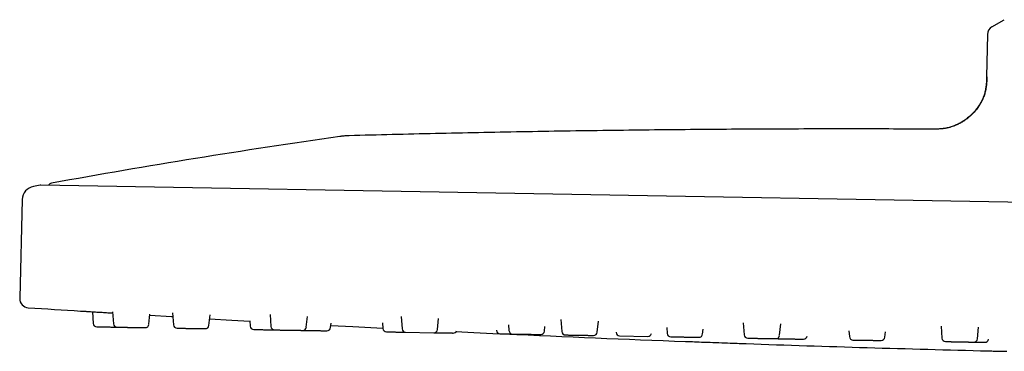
# Model space of a CAD drawing. Header units: millimetres. Extents: x 8 to 1762, y 12 to 2754.
# Tile 16 of 38: x 29 to 136, y 2672 to 2708. Entities that reach past the tile are written whole.
import ezdxf

# ---------------------------------------------------------------- set-up
doc = ezdxf.new("R2010")
doc.units = ezdxf.units.MM

msp = doc.modelspace()

# ---------------------------------------------------------------- linework, layer by layer
at = {"color": 7, "linetype": 'Continuous', "lineweight": 30}
for p, q in [((134.89, 2707.5), (136.24, 2708.28)), ((134.39, 2706.65), (134.31, 2702.05)), ((128.34, 2696.35), (128.34, 2696.35)), ((31.11, 2690.24), (30.39, 2690.1)), ((276.96, 2685.95), (31.17, 2690.24)), ((29.16, 2688.67), (28.88, 2677.91)), ((36.8, 2676.45), (36.89, 2675.17)), ((39.01, 2676.43), (39.1, 2675.14)), ((42.96, 2675.07), (43.08, 2676.18)), ((45.55, 2676.33), (45.64, 2675.02)), ((49.51, 2674.95), (49.63, 2676.09)), ((53.97, 2675.46), (54.01, 2674.88)), ((56.18, 2676.15), (56.27, 2674.84)), ((60.13, 2674.77), (60.26, 2675.93)), ((70.48, 2675.91), (70.57, 2674.59)), ((74.43, 2674.52), (74.56, 2675.71)), ((87.9, 2675.61), (87.99, 2674.28)), ((91.86, 2674.21), (91.98, 2675.43)), ((62.78, 2674.72), (62.83, 2675.18)), ((68.44, 2675.24), (68.48, 2674.62)), ((80.87, 2674.43), (80.87, 2674.41)), ((82.19, 2675.01), (82.23, 2674.38)), ((86.1, 2674.32), (86.15, 2674.83)), ((99.43, 2674.71), (99.48, 2674.08)), ((103.34, 2674.01), (103.4, 2674.56)), ((107.78, 2675.25), (107.87, 2673.94)), ((111.74, 2673.87), (111.87, 2675.11)), ((119.3, 2674.35), (119.35, 2673.73)), ((129.35, 2674.87), (129.44, 2673.56)), ((133.31, 2673.49), (133.44, 2674.76)), ((70.96, 2674.21), (74.03, 2674.16)), ((93.9, 2674.21), (93.9, 2674.18)), ((94.29, 2673.81), (97.36, 2673.75)), ((123.21, 2673.67), (123.27, 2674.24))]:
    msp.add_line(p, q, dxfattribs=at)
at = {"color": 7, "linetype": 'Continuous', "lineweight": 30, "flags": 128}
for points in [[(43.07, 2676.06), (45.42, 2675.92), (45.58, 2675.91)], [(49.58, 2675.67), (52.01, 2675.54), (53.97, 2675.43)], [(62.8, 2674.95), (65.2, 2674.82), (68.48, 2674.66)], [(76.45, 2674.27), (78.4, 2674.18), (81.16, 2674.05)], [(101.49, 2673.21), (101.49, 2673.21), (101.5, 2673.21), (101.55, 2673.2), (101.63, 2673.2), (101.74, 2673.2), (101.88, 2673.19), (102.05, 2673.19), (102.24, 2673.18), (102.46, 2673.17), (102.7, 2673.16), (102.96, 2673.15), (103.23, 2673.14), (103.53, 2673.13), (103.83, 2673.12), (104.15, 2673.11), (104.47, 2673.1), (104.79, 2673.09), (105.11, 2673.08), (105.43, 2673.06), (105.74, 2673.05), (106.05, 2673.04), (106.35, 2673.03), (106.62, 2673.02), (106.88, 2673.01), (107.12, 2673), (107.34, 2672.99), (107.53, 2672.99), (107.7, 2672.98), (107.84, 2672.98), (107.95, 2672.97), (108.03, 2672.97), (108.07, 2672.97), (108.09, 2672.97), (108.09, 2672.97)], [(134.48, 2672.18), (134.48, 2672.18), (134.5, 2672.18), (134.54, 2672.18), (134.62, 2672.17), (134.73, 2672.17), (134.87, 2672.17), (135.04, 2672.16), (135.23, 2672.16), (135.45, 2672.15), (135.69, 2672.15), (135.95, 2672.14), (136.23, 2672.14), (136.52, 2672.13)]]:
    msp.add_lwpolyline(points, dxfattribs=at)
at = {"color": 7, "linetype": 'Continuous', "lineweight": 30}
for centre, radius, start, end in [((135.39, 2706.64), 1, 119.9638, 179), ((184.19, 1851.01), 853.07, 98.11385, 100.25252), ((32.44, 2689.97), 0.5, 100.2525, 149.0984), ((30.66, 2688.63), 1.5, 100.3866, 178.5), ((31.17, 2689.94), 0.3, 89, 100.3372), ((29.88, 2677.88), 1, 178.5, 266.2715), ((199.26, 5277.04), 2605.67, 266.27148, 266.39732), ((37.29, 2675.2), 0.4, 184, 269), ((39.5, 2675.16), 0.4, 184, 269), ((42.57, 2675.11), 0.4, 269, 354), ((46.04, 2675.05), 0.4, 184, 269), ((49.11, 2675), 0.4, 269, 354), ((54.41, 2674.9), 0.4, 184, 269), ((56.67, 2674.86), 0.4, 184, 269), ((59.74, 2674.81), 0.4, 269, 354), ((62.38, 2674.76), 0.4, 269, 354), ((68.88, 2674.65), 0.4, 184, 269), ((70.97, 2674.61), 0.4, 184, 269), ((74.03, 2674.56), 0.4, 269, 354), ((76.15, 2674.52), 0.4, 269, 338.016), ((81.27, 2674.43), 0.4, 184, 269), ((82.63, 2674.41), 0.4, 184, 269), ((199.26, 5277.04), 2605.67, 267.41774, 267.84966), ((85.7, 2674.36), 0.4, 269, 354), ((88.39, 2674.31), 0.4, 184, 269), ((91.46, 2674.26), 0.4, 269, 354), ((94.3, 2674.21), 0.4, 184, 269), ((97.37, 2674.15), 0.4, 269, 346.5065), ((99.88, 2674.11), 0.4, 184, 269), ((102.94, 2674.06), 0.4, 269, 354), ((108.27, 2673.96), 0.4, 184, 269), ((111.34, 2673.91), 0.4, 269, 354), ((114.35, 2673.86), 0.4, 269, 349.73), ((119.75, 2673.76), 0.4, 184, 269), ((122.81, 2673.71), 0.4, 269, 354), ((129.84, 2673.59), 0.4, 184, 269), ((132.91, 2673.53), 0.4, 269, 354), ((134.12, 2673.51), 0.4, 269, 354), ((199.26, 5277.04), 2605.67, 267.99492, 268.5755)]:
    msp.add_arc(centre, radius, start, end, dxfattribs=at)
for points, knots in [([(134.31, 2702.06), (134.31, 2701.91), (134.3, 2701.62), (134.27, 2701.17), (134.21, 2700.72), (134.11, 2700.27), (133.95, 2699.81), (133.75, 2699.37), (133.5, 2698.94), (133.22, 2698.54), (132.89, 2698.16), (132.53, 2697.81), (132.15, 2697.48), (131.74, 2697.2), (131.31, 2696.95), (130.88, 2696.75), (130.44, 2696.59), (130.01, 2696.47), (129.58, 2696.4), (129.16, 2696.36), (128.75, 2696.35), (128.47, 2696.35), (128.34, 2696.35)], [0, 0, 0, 0, 0.047123, 0.094776, 0.143383, 0.1933, 0.244793, 0.297978, 0.349617, 0.402487, 0.456248, 0.510462, 0.564646, 0.618321, 0.671058, 0.722525, 0.772519, 0.820986, 0.867192, 0.912219, 0.956361, 1, 1, 1, 1]), ([(134.33, 2702.06), (134.33, 2701.96), (134.33, 2701.79), (134.32, 2701.55), (134.31, 2701.35), (134.29, 2701.19), (134.27, 2701.01), (134.24, 2700.8), (134.18, 2700.47), (134.07, 2700.09), (133.91, 2699.66), (133.71, 2699.26), (133.49, 2698.89), (133.24, 2698.54), (132.96, 2698.21), (132.66, 2697.9), (132.34, 2697.62), (132, 2697.35), (131.64, 2697.12), (131.26, 2696.91), (130.91, 2696.75), (130.59, 2696.63), (130.3, 2696.54), (130.01, 2696.47), (129.79, 2696.43), (129.63, 2696.41), (129.52, 2696.39), (129.39, 2696.38), (129.24, 2696.37), (129.05, 2696.36), (128.83, 2696.35), (128.6, 2696.35), (128.45, 2696.35), (128.37, 2696.35)], [0, 0, 0, 0, 0.0295861, 0.0551694, 0.0767599, 0.0943146, 0.1083659, 0.1355686, 0.1635598, 0.2140587, 0.2646609, 0.3107459, 0.3569029, 0.4031366, 0.449392, 0.4956703, 0.5419755, 0.5882436, 0.6344825, 0.6806892, 0.7268129, 0.7590613, 0.7912683, 0.8233887, 0.853681, 0.8648693, 0.8758206, 0.8892216, 0.9060079, 0.9261094, 0.9494681, 0.9760585, 1, 1, 1, 1]), ([(134.33, 2702.06), (134.33, 2702.06), (134.31, 2702.06), (134.31, 2702.06), (134.31, 2702.06)], [0, 0, 0, 0, 0.076281, 1, 1, 1, 1]), ([(128.34, 2696.35), (125.56, 2696.36), (119.78, 2696.38), (111, 2696.36), (102.02, 2696.3), (92.89, 2696.2), (83.62, 2696.06), (74.21, 2695.87), (67.94, 2695.71), (64.8, 2695.63)], [0, 0, 0, 0, 0.131409, 0.272811, 0.414215, 0.555617, 0.70375, 0.851878, 1, 1, 1, 1]), ([(64.8, 2695.63), (64.75, 2695.63), (64.63, 2695.62), (64.43, 2695.61), (64.24, 2695.6), (64.06, 2695.58), (63.92, 2695.56), (63.83, 2695.55), (63.79, 2695.54)], [0, 0, 0, 0, 0.159369, 0.353459, 0.57017, 0.734096, 0.877333, 1, 1, 1, 1]), ([(35.52, 2676.52), (35.52, 2676.52), (35.52, 2676.52), (35.54, 2676.52), (35.58, 2676.52), (35.66, 2676.51), (35.77, 2676.51), (35.91, 2676.5), (36.08, 2676.49), (36.27, 2676.47), (36.49, 2676.46), (36.73, 2676.45), (36.99, 2676.43), (37.27, 2676.41), (37.56, 2676.4), (37.87, 2676.38), (38.18, 2676.36), (38.5, 2676.34), (38.78, 2676.32), (38.95, 2676.31), (39.02, 2676.31)], [0, 0, 0, 0, 0.0002597, 0.0605937, 0.1205178, 0.1806239, 0.2414983, 0.30129, 0.3617365, 0.4220015, 0.4821828, 0.5420405, 0.6026126, 0.6628002, 0.7228849, 0.7829382, 0.8434613, 0.9035246, 0.9636555, 1, 1, 1, 1]), ([(37.28, 2674.8), (37.29, 2674.8), (37.29, 2674.8), (37.31, 2674.8), (37.34, 2674.8), (37.39, 2674.8), (37.45, 2674.8), (37.53, 2674.8), (37.63, 2674.8), (37.73, 2674.79), (37.85, 2674.79), (37.96, 2674.79), (38.06, 2674.79), (38.16, 2674.79), (38.28, 2674.78), (38.43, 2674.78), (38.62, 2674.78), (38.8, 2674.78), (38.96, 2674.77), (39.1, 2674.77), (39.25, 2674.77), (39.37, 2674.77), (39.45, 2674.76), (39.48, 2674.76)], [0, 0, 0, 0, 0.0468404, 0.0933032, 0.139809, 0.1867772, 0.2375725, 0.2878752, 0.3382214, 0.3891456, 0.439941, 0.4902437, 0.5237781, 0.5574909, 0.5915387, 0.65387, 0.7157787, 0.7782619, 0.8251023, 0.8715651, 0.9180709, 0.9650391, 1, 1, 1, 1]), ([(39.5, 2674.76), (39.5, 2674.76), (39.49, 2674.76), (39.52, 2674.76), (39.56, 2674.76), (39.6, 2674.76), (39.66, 2674.76), (39.74, 2674.76), (39.83, 2674.76), (39.93, 2674.76), (40.05, 2674.75), (40.17, 2674.75), (40.31, 2674.75), (40.43, 2674.75), (40.55, 2674.75), (40.65, 2674.74), (40.78, 2674.74), (40.94, 2674.74), (41.13, 2674.73), (41.31, 2674.73), (41.47, 2674.73), (41.6, 2674.73), (41.73, 2674.72), (41.86, 2674.72), (41.99, 2674.72), (42.1, 2674.72), (42.21, 2674.72), (42.3, 2674.71), (42.38, 2674.71), (42.44, 2674.71), (42.48, 2674.71), (42.51, 2674.71), (42.54, 2674.71), (42.56, 2674.71), (42.56, 2674.71), (42.56, 2674.71)], [0, 0, 0, 0, 0.022344, 0.062486, 0.092579, 0.12243, 0.152308, 0.182483, 0.215116, 0.247434, 0.279779, 0.312496, 0.34513, 0.377447, 0.398991, 0.42065, 0.442525, 0.48257, 0.522343, 0.562486, 0.592579, 0.622429, 0.652307, 0.682482, 0.715116, 0.747434, 0.779779, 0.812495, 0.845129, 0.877447, 0.898991, 0.92065, 0.942524, 0.982595, 1, 1, 1, 1]), ([(42.53, 2674.71), (42.54, 2674.71), (42.56, 2674.71), (42.56, 2674.71), (42.56, 2674.71)], [0, 0, 0, 0, 0.502133, 1, 1, 1, 1]), ([(46.04, 2674.65), (46.04, 2674.65), (46.04, 2674.65), (46.05, 2674.65), (46.09, 2674.65), (46.14, 2674.65), (46.21, 2674.65), (46.29, 2674.65), (46.37, 2674.64), (46.47, 2674.64), (46.58, 2674.64), (46.71, 2674.64), (46.84, 2674.64), (46.98, 2674.63), (47.13, 2674.63), (47.26, 2674.63), (47.38, 2674.63), (47.49, 2674.62), (47.62, 2674.62), (47.79, 2674.62), (47.98, 2674.62), (48.14, 2674.61), (48.29, 2674.61), (48.41, 2674.61), (48.53, 2674.61), (48.64, 2674.6), (48.75, 2674.6), (48.84, 2674.6), (48.92, 2674.6), (48.99, 2674.6), (49.04, 2674.6), (49.07, 2674.6), (49.09, 2674.6), (49.1, 2674.6), (49.1, 2674.6), (49.1, 2674.6)], [0, 0, 0, 0, 0.00501, 0.045055, 0.084829, 0.124972, 0.155065, 0.184915, 0.214793, 0.244968, 0.277602, 0.309919, 0.342265, 0.374981, 0.407615, 0.439933, 0.461477, 0.483136, 0.50501, 0.545055, 0.584829, 0.624972, 0.655065, 0.684915, 0.714793, 0.744968, 0.777602, 0.809919, 0.842265, 0.874981, 0.907615, 0.939933, 0.961477, 0.983136, 1, 1, 1, 1]), ([(54.4, 2674.5), (54.4, 2674.5), (54.4, 2674.5), (54.43, 2674.5), (54.46, 2674.5), (54.51, 2674.5), (54.57, 2674.5), (54.65, 2674.5), (54.74, 2674.5), (54.85, 2674.5), (54.96, 2674.49), (55.08, 2674.49), (55.18, 2674.49), (55.27, 2674.49), (55.4, 2674.49), (55.55, 2674.48), (55.74, 2674.48), (55.92, 2674.48), (56.08, 2674.47), (56.22, 2674.47), (56.36, 2674.47), (56.5, 2674.47), (56.6, 2674.47), (56.65, 2674.46), (56.65, 2674.46)], [0, 0, 0, 0, 0.045986, 0.091602, 0.137259, 0.183371, 0.23324, 0.282625, 0.332053, 0.382049, 0.431918, 0.481304, 0.514226, 0.547324, 0.580751, 0.641946, 0.702726, 0.764069, 0.810055, 0.855671, 0.901329, 0.94744, 0.997309, 1, 1, 1, 1]), ([(56.66, 2674.46), (56.66, 2674.46), (56.66, 2674.46), (56.68, 2674.46), (56.7, 2674.46), (56.74, 2674.46), (56.82, 2674.46), (56.91, 2674.46), (57, 2674.46), (57.1, 2674.46), (57.21, 2674.45), (57.33, 2674.45), (57.46, 2674.45), (57.6, 2674.45), (57.74, 2674.45), (57.9, 2674.44), (58.05, 2674.44), (58.19, 2674.44), (58.31, 2674.44), (58.41, 2674.43), (58.55, 2674.43), (58.7, 2674.43), (58.88, 2674.43), (59.04, 2674.42), (59.16, 2674.42), (59.27, 2674.42), (59.37, 2674.42), (59.46, 2674.42), (59.54, 2674.41), (59.61, 2674.41), (59.66, 2674.41), (59.7, 2674.41), (59.72, 2674.41), (59.73, 2674.41), (59.73, 2674.41)], [0, 0, 0, 0, 0.021597, 0.04331, 0.065238, 0.105381, 0.145253, 0.185494, 0.215661, 0.245585, 0.275536, 0.305785, 0.338499, 0.370896, 0.403321, 0.436118, 0.468832, 0.501228, 0.522826, 0.544538, 0.566466, 0.60661, 0.646481, 0.686722, 0.716889, 0.746813, 0.776764, 0.807014, 0.839728, 0.872124, 0.904549, 0.937346, 0.97006, 1, 1, 1, 1]), ([(59.74, 2674.41), (59.75, 2674.41), (59.8, 2674.41), (59.9, 2674.41), (60.02, 2674.41), (60.16, 2674.4), (60.29, 2674.4), (60.4, 2674.4), (60.5, 2674.4), (60.64, 2674.39), (60.8, 2674.39), (60.99, 2674.39), (61.17, 2674.39), (61.32, 2674.38), (61.46, 2674.38), (61.59, 2674.38), (61.71, 2674.38), (61.84, 2674.37), (61.95, 2674.37), (62.05, 2674.37), (62.14, 2674.37), (62.22, 2674.37), (62.27, 2674.37), (62.31, 2674.37), (62.34, 2674.36), (62.36, 2674.36), (62.38, 2674.36), (62.37, 2674.36), (62.37, 2674.36)], [0, 0, 0, 0, 0.0146662, 0.0575244, 0.1008746, 0.144115, 0.1869362, 0.2154829, 0.2441815, 0.2731653, 0.326226, 0.3789269, 0.4321169, 0.4719906, 0.5115429, 0.5511318, 0.5911143, 0.6343547, 0.6771758, 0.7200339, 0.7633842, 0.8066246, 0.8494457, 0.8779925, 0.9066911, 0.9356749, 0.9887692, 1, 1, 1, 1]), ([(68.88, 2674.25), (68.88, 2674.25), (68.88, 2674.25), (68.88, 2674.25), (68.9, 2674.25), (68.95, 2674.25), (69.02, 2674.25), (69.1, 2674.25), (69.18, 2674.25), (69.27, 2674.24), (69.37, 2674.24), (69.49, 2674.24), (69.62, 2674.24), (69.76, 2674.24), (69.9, 2674.23), (70.05, 2674.23), (70.19, 2674.23), (70.31, 2674.23), (70.42, 2674.22), (70.55, 2674.22), (70.71, 2674.22), (70.85, 2674.22), (70.93, 2674.21), (70.95, 2674.21)], [0, 0, 0, 0, 0.001624, 0.037233, 0.102424, 0.167173, 0.232522, 0.281511, 0.330105, 0.378745, 0.427867, 0.480993, 0.533603, 0.586259, 0.639519, 0.692645, 0.745255, 0.780328, 0.815587, 0.851197, 0.916387, 0.981136, 1, 1, 1, 1]), ([(74.04, 2674.16), (74.07, 2674.16), (74.13, 2674.16), (74.22, 2674.16), (74.33, 2674.16), (74.46, 2674.15), (74.62, 2674.15), (74.81, 2674.15), (74.99, 2674.14), (75.14, 2674.14), (75.27, 2674.14), (75.4, 2674.14), (75.52, 2674.13), (75.64, 2674.13), (75.75, 2674.13), (75.85, 2674.13), (75.94, 2674.13), (76.01, 2674.13), (76.06, 2674.13), (76.09, 2674.12), (76.11, 2674.12), (76.13, 2674.12), (76.14, 2674.12), (76.14, 2674.12)], [0, 0, 0, 0, 0.029627, 0.064371, 0.099299, 0.134574, 0.199153, 0.263294, 0.328031, 0.37656, 0.424698, 0.472881, 0.521543, 0.574169, 0.626286, 0.678448, 0.731208, 0.783835, 0.835952, 0.870695, 0.905624, 0.940899, 1, 1, 1, 1]), ([(81.26, 2674.03), (81.26, 2674.03), (81.26, 2674.03), (81.27, 2674.03), (81.28, 2674.03), (81.32, 2674.03), (81.38, 2674.03), (81.46, 2674.03), (81.54, 2674.03), (81.63, 2674.03), (81.73, 2674.03), (81.85, 2674.02), (81.97, 2674.02), (82.11, 2674.02), (82.25, 2674.02), (82.4, 2674.01), (82.52, 2674.01), (82.59, 2674.01), (82.61, 2674.01)], [0, 0, 0, 0, 0.006828, 0.053712, 0.101062, 0.187745, 0.27384, 0.360734, 0.425874, 0.490489, 0.555164, 0.620482, 0.691122, 0.761077, 0.831092, 0.901912, 0.972552, 1, 1, 1, 1]), ([(82.63, 2674.01), (82.63, 2674.01), (82.63, 2674.01), (82.65, 2674.01), (82.67, 2674.01), (82.7, 2674.01), (82.76, 2674.01), (82.85, 2674.01), (82.95, 2674.01), (83.06, 2674), (83.16, 2674), (83.27, 2674), (83.4, 2674), (83.54, 2673.99), (83.68, 2673.99), (83.83, 2673.99), (83.99, 2673.99), (84.14, 2673.98), (84.28, 2673.98), (84.4, 2673.98), (84.51, 2673.98), (84.64, 2673.98), (84.79, 2673.97), (84.96, 2673.97), (85.11, 2673.97), (85.23, 2673.97), (85.33, 2673.96), (85.41, 2673.96), (85.49, 2673.96), (85.56, 2673.96), (85.62, 2673.96), (85.66, 2673.96), (85.69, 2673.96), (85.7, 2673.96), (85.69, 2673.96), (85.69, 2673.96)], [0, 0, 0, 0, 0.029238, 0.050782, 0.072441, 0.094315, 0.134361, 0.174134, 0.214277, 0.24437, 0.27422, 0.304098, 0.334273, 0.366907, 0.399225, 0.43157, 0.464287, 0.49692, 0.529238, 0.550782, 0.572441, 0.594315, 0.634361, 0.674134, 0.714277, 0.74437, 0.77422, 0.804098, 0.834273, 0.866907, 0.899225, 0.93157, 0.964287, 0.99692, 1, 1, 1, 1]), ([(88.39, 2673.91), (88.39, 2673.91), (88.39, 2673.91), (88.41, 2673.91), (88.45, 2673.91), (88.5, 2673.91), (88.55, 2673.91), (88.6, 2673.91), (88.67, 2673.91), (88.77, 2673.9), (88.91, 2673.9), (89.05, 2673.9), (89.19, 2673.9), (89.32, 2673.89), (89.46, 2673.89), (89.6, 2673.89), (89.75, 2673.89), (89.91, 2673.88), (90.06, 2673.88), (90.22, 2673.88), (90.37, 2673.88), (90.5, 2673.87), (90.61, 2673.87), (90.7, 2673.87), (90.82, 2673.87), (90.94, 2673.87), (91.08, 2673.86), (91.19, 2673.86), (91.27, 2673.86), (91.33, 2673.86), (91.38, 2673.86), (91.42, 2673.86), (91.45, 2673.86), (91.45, 2673.86), (91.45, 2673.86)], [0, 0, 0, 0, 0.029859, 0.06266, 0.095378, 0.127778, 0.149378, 0.171092, 0.193023, 0.233171, 0.273047, 0.313293, 0.343463, 0.37339, 0.403345, 0.433597, 0.466315, 0.498715, 0.531144, 0.563945, 0.596662, 0.629063, 0.650662, 0.672377, 0.694307, 0.734456, 0.774331, 0.814577, 0.844748, 0.874675, 0.904629, 0.934882, 0.9676, 1, 1, 1, 1]), ([(99.87, 2673.71), (99.87, 2673.71), (99.87, 2673.71), (99.88, 2673.71), (99.9, 2673.71), (99.94, 2673.71), (99.98, 2673.71), (100.02, 2673.71), (100.08, 2673.71), (100.17, 2673.7), (100.3, 2673.7), (100.43, 2673.7), (100.56, 2673.7), (100.69, 2673.7), (100.82, 2673.69), (100.96, 2673.69), (101.11, 2673.69), (101.26, 2673.69), (101.42, 2673.68), (101.57, 2673.68), (101.73, 2673.68), (101.86, 2673.67), (101.98, 2673.67), (102.07, 2673.67), (102.19, 2673.67), (102.33, 2673.67), (102.47, 2673.66), (102.59, 2673.66), (102.69, 2673.66), (102.76, 2673.66), (102.82, 2673.66), (102.87, 2673.66), (102.91, 2673.66), (102.93, 2673.66), (102.93, 2673.66), (102.94, 2673.66)], [0, 0, 0, 0, 0.002996, 0.035713, 0.068346, 0.100664, 0.122208, 0.143867, 0.165741, 0.205787, 0.24556, 0.285703, 0.315796, 0.345646, 0.375524, 0.405699, 0.438333, 0.470651, 0.502996, 0.535713, 0.568346, 0.600664, 0.622208, 0.643867, 0.665741, 0.705787, 0.74556, 0.785703, 0.815796, 0.845646, 0.875524, 0.905699, 0.938333, 0.970651, 1, 1, 1, 1]), ([(108.27, 2673.56), (108.27, 2673.56), (108.27, 2673.56), (108.29, 2673.56), (108.33, 2673.56), (108.38, 2673.56), (108.45, 2673.56), (108.52, 2673.56), (108.59, 2673.56), (108.66, 2673.56), (108.75, 2673.55), (108.87, 2673.55), (109.04, 2673.55), (109.19, 2673.55), (109.35, 2673.54), (109.49, 2673.54), (109.63, 2673.54), (109.78, 2673.54), (109.93, 2673.53), (110.09, 2673.53), (110.24, 2673.53), (110.39, 2673.53), (110.53, 2673.52), (110.65, 2673.52), (110.74, 2673.52), (110.82, 2673.52), (110.92, 2673.52), (111.03, 2673.51), (111.13, 2673.51), (111.21, 2673.51), (111.27, 2673.51), (111.3, 2673.51), (111.32, 2673.51), (111.33, 2673.51), (111.33, 2673.51), (111.33, 2673.51)], [0, 0, 0, 0, 0.027626, 0.059944, 0.092289, 0.125006, 0.157639, 0.189957, 0.211501, 0.23316, 0.255035, 0.29508, 0.334853, 0.374996, 0.405089, 0.43494, 0.464818, 0.494993, 0.527626, 0.559944, 0.592289, 0.625006, 0.657639, 0.689957, 0.711501, 0.73316, 0.755035, 0.79508, 0.834853, 0.874996, 0.905089, 0.93494, 0.964818, 0.994993, 1, 1, 1, 1]), ([(111.27, 2673.51), (111.27, 2673.51), (111.27, 2673.51), (111.29, 2673.51), (111.32, 2673.51), (111.37, 2673.51), (111.43, 2673.51), (111.48, 2673.51), (111.54, 2673.51), (111.62, 2673.5), (111.73, 2673.5), (111.88, 2673.5), (112.02, 2673.5), (112.17, 2673.5), (112.3, 2673.49), (112.44, 2673.49), (112.59, 2673.49), (112.74, 2673.49), (112.89, 2673.48), (113.05, 2673.48), (113.2, 2673.48), (113.35, 2673.47), (113.48, 2673.47), (113.59, 2673.47), (113.67, 2673.47), (113.78, 2673.47), (113.9, 2673.46), (114.03, 2673.46), (114.13, 2673.46), (114.2, 2673.46), (114.26, 2673.46), (114.3, 2673.46), (114.33, 2673.46), (114.34, 2673.46), (114.34, 2673.46), (114.34, 2673.46)], [0, 0, 0, 0, 0.018275, 0.05062, 0.083337, 0.115971, 0.148288, 0.169832, 0.191491, 0.213366, 0.253411, 0.293185, 0.333327, 0.36342, 0.393271, 0.423149, 0.453324, 0.485958, 0.518275, 0.55062, 0.583337, 0.615971, 0.648288, 0.669832, 0.691491, 0.713366, 0.753411, 0.793185, 0.833327, 0.86342, 0.893271, 0.923149, 0.953324, 0.985958, 1, 1, 1, 1]), ([(119.74, 2673.36), (119.74, 2673.36), (119.74, 2673.36), (119.75, 2673.36), (119.78, 2673.36), (119.82, 2673.36), (119.88, 2673.36), (119.95, 2673.36), (120.01, 2673.36), (120.08, 2673.36), (120.16, 2673.36), (120.28, 2673.35), (120.44, 2673.35), (120.59, 2673.35), (120.74, 2673.35), (120.88, 2673.34), (121.02, 2673.34), (121.17, 2673.34), (121.32, 2673.34), (121.47, 2673.33), (121.63, 2673.33), (121.78, 2673.33), (121.92, 2673.32), (122.05, 2673.32), (122.15, 2673.32), (122.23, 2673.32), (122.33, 2673.32), (122.45, 2673.32), (122.56, 2673.31), (122.65, 2673.31), (122.71, 2673.31), (122.76, 2673.31), (122.79, 2673.31), (122.8, 2673.31), (122.8, 2673.31), (122.8, 2673.31)], [0, 0, 0, 0, 0.009766, 0.042083, 0.074428, 0.107145, 0.139779, 0.172096, 0.193641, 0.2153, 0.237174, 0.277219, 0.316993, 0.357136, 0.387229, 0.417079, 0.446957, 0.477132, 0.509766, 0.542083, 0.574428, 0.607145, 0.639779, 0.672096, 0.693641, 0.7153, 0.737174, 0.777219, 0.816993, 0.857136, 0.887229, 0.917079, 0.946957, 0.977132, 1, 1, 1, 1]), ([(129.83, 2673.19), (129.84, 2673.19), (129.84, 2673.19), (129.86, 2673.19), (129.89, 2673.19), (129.94, 2673.18), (130.01, 2673.18), (130.09, 2673.18), (130.18, 2673.18), (130.28, 2673.18), (130.37, 2673.18), (130.45, 2673.18), (130.56, 2673.17), (130.7, 2673.17), (130.88, 2673.17), (131.05, 2673.17), (131.21, 2673.16), (131.36, 2673.16), (131.5, 2673.16), (131.65, 2673.16), (131.8, 2673.15), (131.94, 2673.15), (132.09, 2673.15), (132.22, 2673.15), (132.35, 2673.14), (132.45, 2673.14), (132.53, 2673.14), (132.6, 2673.14), (132.67, 2673.14), (132.75, 2673.14), (132.83, 2673.13), (132.87, 2673.13), (132.9, 2673.13), (132.9, 2673.13), (132.9, 2673.13)], [0, 0, 0, 0, 0.027387, 0.057639, 0.090357, 0.122757, 0.155186, 0.187986, 0.220704, 0.253104, 0.274704, 0.296419, 0.318349, 0.358497, 0.398373, 0.438619, 0.468789, 0.498716, 0.528671, 0.558923, 0.591641, 0.624041, 0.65647, 0.68927, 0.721988, 0.754388, 0.775988, 0.797703, 0.819633, 0.859781, 0.899657, 0.939903, 0.970073, 1, 1, 1, 1]), ([(132.91, 2673.13), (132.96, 2673.13), (133.06, 2673.13), (133.21, 2673.13), (133.35, 2673.13), (133.48, 2673.12), (133.59, 2673.12), (133.68, 2673.12), (133.75, 2673.12), (133.83, 2673.12), (133.92, 2673.12), (134, 2673.11), (134.06, 2673.11), (134.09, 2673.11), (134.11, 2673.11), (134.11, 2673.11), (134.11, 2673.11)], [0, 0, 0, 0, 0.073264, 0.148505, 0.22461, 0.300523, 0.375699, 0.425815, 0.476198, 0.527081, 0.620234, 0.712755, 0.806134, 0.876136, 0.945573, 1, 1, 1, 1])]:
    msp.add_open_spline(points, degree=3, knots=knots, dxfattribs=at)

doc.saveas('drawing.dxf')
